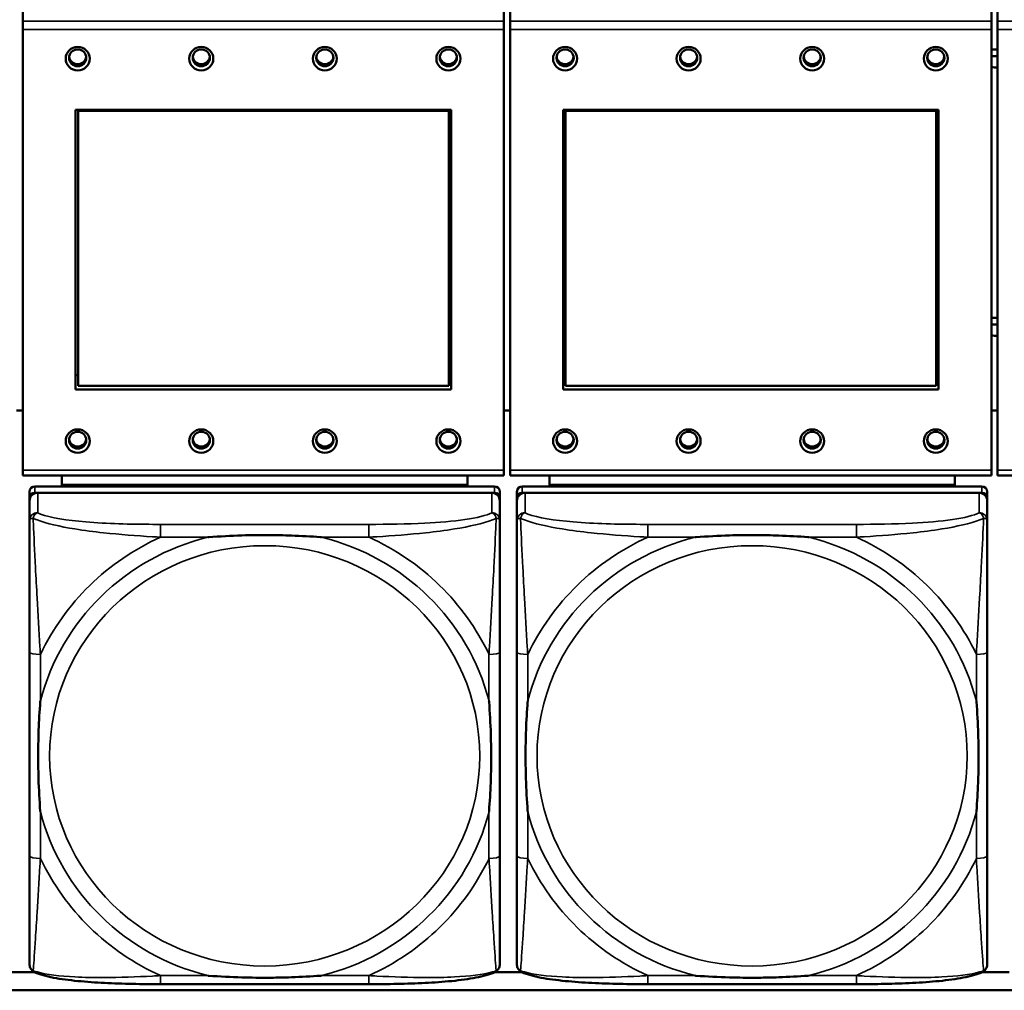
# Model space of a CAD drawing. Header units: inches. Extents: x 3.3 to 58.3, y 0.8 to 38.3.
# Tile 73 of 162: x 23.5 to 25, y 16.5 to 17.9. Entities that reach past the tile are written whole.
import ezdxf

# ---------------------------------------------------------------- set-up
doc = ezdxf.new("R2010")
doc.units = ezdxf.units.IN
doc.header["$MEASUREMENT"] = 0
doc.layers.add('Visible (ANSI)', color=7, linetype='Continuous', lineweight=50)
doc.layers.add('Visible Narrow (ANSI)', color=7, linetype='Continuous', lineweight=35)

msp = doc.modelspace()

# ---------------------------------------------------------------- linework, layer by layer
at = {"layer": 'Visible (ANSI)'}
for p, q in [((23.5385, 17.9145), (23.5385, 17.9845)), ((24.2395, 17.9145), (24.2395, 17.9845)), ((24.2485, 17.9145), (24.2485, 17.9845)), ((24.9495, 17.9145), (24.9495, 17.9845)), ((24.9585, 17.9145), (24.9585, 17.9845)), ((23.5385, 17.9026), (23.5385, 17.9145)), ((23.5385, 17.9026), (23.5385, 17.2607)), ((24.2395, 17.9145), (24.2395, 17.9026)), ((24.2395, 17.2607), (24.2395, 17.9026)), ((24.2485, 17.9026), (24.2485, 17.9145)), ((24.2485, 17.9026), (24.2485, 17.2607)), ((24.9495, 17.9145), (24.9495, 17.9026)), ((24.9495, 17.2607), (24.9495, 17.9026)), ((24.9585, 17.9026), (24.9585, 17.9145)), ((24.9585, 17.9026), (24.9585, 17.2607)), ((23.6155, 17.3779), (23.6155, 17.7854)), ((23.6155, 17.7854), (24.1625, 17.7854)), ((23.6191, 17.784), (23.6191, 17.7854)), ((23.6191, 17.784), (24.1589, 17.784)), ((23.6191, 17.3836), (23.6191, 17.784)), ((24.1589, 17.784), (24.1589, 17.7854)), ((24.1589, 17.784), (24.1589, 17.3836)), ((24.1625, 17.7854), (24.1625, 17.3779)), ((24.3255, 17.3779), (24.3255, 17.7854)), ((24.3255, 17.7854), (24.8725, 17.7854)), ((24.3291, 17.784), (24.3291, 17.7854)), ((24.3291, 17.784), (24.8689, 17.784)), ((24.3291, 17.3836), (24.3291, 17.784)), ((24.8689, 17.784), (24.8689, 17.7854)), ((24.8689, 17.784), (24.8689, 17.3836)), ((24.8725, 17.7854), (24.8725, 17.3779)), ((23.6155, 17.3992), (23.6191, 17.3992)), ((24.1589, 17.3992), (24.1625, 17.3992)), ((24.3255, 17.3992), (24.3291, 17.3992)), ((24.8689, 17.3992), (24.8725, 17.3992)), ((24.1625, 17.3779), (23.6155, 17.3779)), ((24.1589, 17.3836), (23.6191, 17.3836)), ((24.8725, 17.3779), (24.3255, 17.3779)), ((24.8689, 17.3836), (24.3291, 17.3836)), ((23.5295, 17.3474), (23.5385, 17.3474)), ((24.2395, 17.3474), (24.2485, 17.3474)), ((24.9495, 17.3474), (24.9585, 17.3474)), ((23.5385, 17.2528), (23.5385, 17.2607)), ((24.2395, 17.2607), (24.2395, 17.2528)), ((24.2485, 17.2528), (24.2485, 17.2607)), ((24.9495, 17.2607), (24.9495, 17.2528)), ((24.9585, 17.2528), (24.9585, 17.2607)), ((23.5385, 17.2528), (24.2395, 17.2528)), ((23.5956, 17.2392), (23.5956, 17.2528)), ((24.1861, 17.2528), (24.1861, 17.2392)), ((24.2485, 17.2528), (24.9495, 17.2528)), ((24.3056, 17.2392), (24.3056, 17.2528)), ((24.8961, 17.2528), (24.8961, 17.2392)), ((24.9585, 17.2528), (25.6595, 17.2528)), ((23.5483, 17.2293), (23.5483, 17.2201)), ((24.2255, 17.237), (23.5562, 17.237)), ((23.5562, 17.2278), (24.2255, 17.2278)), ((24.2216, 17.2278), (23.5602, 17.2278)), ((23.5956, 17.2392), (24.1861, 17.2392)), ((23.5956, 17.2391), (23.5956, 17.2392)), ((23.5956, 17.2391), (23.822, 17.2391)), ((23.5956, 17.2391), (23.5956, 17.237)), ((23.822, 17.237), (23.822, 17.2391)), ((23.9598, 17.2391), (24.1861, 17.2391)), ((23.9598, 17.2391), (23.9598, 17.237)), ((24.1861, 17.2392), (24.1861, 17.2391)), ((24.1861, 17.2391), (24.1861, 17.237)), ((24.2334, 17.2201), (24.2334, 17.2293)), ((24.2583, 17.2293), (24.2583, 17.2201)), ((24.9355, 17.237), (24.2662, 17.237)), ((24.2662, 17.2278), (24.9355, 17.2278)), ((24.9316, 17.2278), (24.2702, 17.2278)), ((24.3056, 17.2392), (24.8961, 17.2392)), ((24.3056, 17.2391), (24.3056, 17.2392)), ((24.3056, 17.2391), (24.532, 17.2391)), ((24.3056, 17.2391), (24.3056, 17.237)), ((24.532, 17.237), (24.532, 17.2391)), ((24.6698, 17.2391), (24.8961, 17.2391)), ((24.6698, 17.2391), (24.6698, 17.237)), ((24.8961, 17.2392), (24.8961, 17.2391)), ((24.8961, 17.2391), (24.8961, 17.237)), ((24.9434, 17.2201), (24.9434, 17.2293)), ((23.5483, 16.5661), (23.5483, 17.2201)), ((23.5483, 17.2162), (23.5483, 17.1872)), ((24.2334, 17.2201), (24.2334, 17.2162)), ((24.2334, 17.1872), (24.2334, 17.2162)), ((24.2583, 16.5661), (24.2583, 17.2201)), ((24.2583, 17.2162), (24.2583, 17.1872)), ((24.9434, 17.2201), (24.9434, 17.2162)), ((24.9434, 17.1872), (24.9434, 17.2162)), ((23.5483, 16.9955), (23.5483, 16.6985)), ((24.2334, 16.6985), (24.2334, 16.9955)), ((24.2583, 16.9955), (24.2583, 16.6985)), ((24.9434, 16.6985), (24.9434, 16.9955)), ((23.5165, 16.5296), (23.5552, 16.5296)), ((24.2265, 16.5296), (24.2652, 16.5296)), ((24.9365, 16.5296), (24.9752, 16.5296)), ((24.0428, 16.512), (23.7389, 16.512)), ((24.7528, 16.512), (24.4489, 16.512)), ((33.5021, 16.503), (22.0871, 16.503))]:
    msp.add_line(p, q, dxfattribs=at)
for centre, major_axis in [((23.6185, 17.86), (-0.0175, 0)), ((23.6185, 17.8612), (0.0125, 0)), ((23.7985, 17.86), (-0.0175, 0)), ((23.7985, 17.8612), (0.0125, 0)), ((23.9785, 17.86), (-0.0175, 0)), ((23.9785, 17.8612), (0.0125, 0)), ((24.1585, 17.86), (-0.0175, 0)), ((24.1585, 17.8612), (0.0125, 0)), ((24.3285, 17.86), (-0.0175, 0)), ((24.3285, 17.8612), (0.0125, 0)), ((24.5085, 17.86), (-0.0175, 0)), ((24.5085, 17.8612), (0.0125, 0)), ((24.6885, 17.86), (-0.0175, 0)), ((24.6885, 17.8612), (0.0125, 0)), ((24.8685, 17.86), (-0.0175, 0)), ((24.8685, 17.8612), (0.0125, 0)), ((23.6185, 17.303), (-0.0175, 0)), ((23.6185, 17.3043), (0.0125, 0)), ((23.7985, 17.303), (-0.0175, 0)), ((23.7985, 17.3043), (0.0125, 0)), ((23.9785, 17.303), (-0.0175, 0)), ((23.9785, 17.3043), (0.0125, 0)), ((24.1585, 17.303), (-0.0175, 0)), ((24.1585, 17.3043), (0.0125, 0)), ((24.3285, 17.303), (-0.0175, 0)), ((24.3285, 17.3043), (0.0125, 0)), ((24.5085, 17.303), (-0.0175, 0)), ((24.5085, 17.3043), (0.0125, 0)), ((24.6885, 17.303), (-0.0175, 0)), ((24.6885, 17.3043), (0.0125, 0)), ((24.8685, 17.303), (-0.0175, 0)), ((24.8685, 17.3043), (0.0125, 0))]:
    msp.add_ellipse(centre, major_axis=major_axis, ratio=0.977083, dxfattribs=at)
for centre, major_axis, start_param, end_param in [((24.9546, 17.8604), (0.0135, 0), 1.277292, 1.957738), ((23.6185, 17.8642), (-0.0125, 0), 0.124481, 3.017112), ((23.7985, 17.8642), (-0.0125, 0), 0.124481, 3.017112), ((23.9785, 17.8642), (-0.0125, 0), 0.124481, 3.017112), ((24.1585, 17.8642), (-0.0125, 0), 0.124481, 3.017112), ((24.3285, 17.8642), (-0.0125, 0), 0.124481, 3.017112), ((24.5085, 17.8642), (-0.0125, 0), 0.124481, 3.017112), ((24.6885, 17.8642), (-0.0125, 0), 0.124481, 3.017112), ((24.8685, 17.8642), (-0.0125, 0), 0.124481, 3.017112), ((24.9544, 17.8767), (-0.0135, 0), 1.195818, 1.875923), ((24.9546, 17.8604), (-0.0135, 0), 1.183855, 1.864301), ((24.9546, 17.4695), (0.0135, 0), 1.277292, 1.957738), ((24.9544, 17.4858), (-0.0135, 0), 1.195818, 1.875923), ((24.9546, 17.4695), (-0.0135, 0), 1.183855, 1.864301), ((23.6185, 17.3073), (-0.0125, 0), 0.124481, 3.017112), ((23.7985, 17.3073), (-0.0125, 0), 0.124481, 3.017112), ((23.9785, 17.3073), (-0.0125, 0), 0.124481, 3.017112), ((24.1585, 17.3073), (-0.0125, 0), 0.124481, 3.017112), ((24.3285, 17.3073), (-0.0125, 0), 0.124481, 3.017112), ((24.5085, 17.3073), (-0.0125, 0), 0.124481, 3.017112), ((24.6885, 17.3073), (-0.0125, 0), 0.124481, 3.017112), ((24.8685, 17.3073), (-0.0125, 0), 0.124481, 3.017112), ((23.5562, 17.2293), (-0.00787, 0), 4.712389, 6.283185), ((23.5562, 17.2201), (-0.00787, 0), 4.712389, 6.283185), ((23.5602, 17.2162), (-0.0118, 0), 4.712389, 6.283185), ((24.2216, 17.2162), (0.0118, 0), 0, 1.570796), ((24.2255, 17.2293), (0.00787, 0), 0, 1.570796), ((24.2255, 17.2201), (0.00787, 0), 0, 1.570796), ((24.2662, 17.2293), (-0.00787, 0), 4.712389, 6.283185), ((24.2662, 17.2201), (-0.00787, 0), 4.712389, 6.283185), ((24.2702, 17.2162), (-0.0118, 0), 4.712389, 6.283185), ((24.9316, 17.2162), (0.0118, 0), 0, 1.570796), ((24.9355, 17.2293), (0.00787, 0), 0, 1.570796), ((24.9355, 17.2201), (0.00787, 0), 0, 1.570796), ((23.5562, 16.5661), (-0.00787, 0), 0, 0.047273), ((24.2662, 16.5661), (-0.00787, 0), 0, 0.047273)]:
    msp.add_ellipse(centre, major_axis=major_axis, ratio=0.977083, start_param=start_param, end_param=end_param, dxfattribs=at)
for points, knots in [([(23.5483, 17.1872), (23.5483, 17.1643), (23.5483, 17.1188), (23.5483, 17.077), (23.5483, 17.0497), (23.5483, 17.0221), (23.5483, 16.9955)], [-0.5252205, -0.5252205, -0.5252205, -0.5252205, -0.20743, -0.20743, -0.20743, 0, 0, 0, 0]), ([(24.2334, 16.9955), (24.2334, 16.999), (24.2334, 17.0025), (24.2334, 17.006), (24.2334, 17.0386), (24.2334, 17.0724), (24.2334, 17.1051), (24.2334, 17.1336), (24.2334, 17.1624), (24.2334, 17.181), (24.2334, 17.1832), (24.2334, 17.1853), (24.2334, 17.1872)], [0, 0, 0, 0, 0.0272471, 0.0272471, 0.0272471, 0.2790553, 0.2790553, 0.2790553, 0.4988354, 0.4988354, 0.4988354, 0.5252205, 0.5252205, 0.5252205, 0.5252205]), ([(24.2583, 17.1872), (24.2583, 17.1643), (24.2583, 17.1188), (24.2583, 17.077), (24.2583, 17.0497), (24.2583, 17.0221), (24.2583, 16.9955)], [-0.5252205, -0.5252205, -0.5252205, -0.5252205, -0.20743, -0.20743, -0.20743, 0, 0, 0, 0]), ([(24.9434, 16.9955), (24.9434, 16.999), (24.9434, 17.0025), (24.9434, 17.006), (24.9434, 17.0386), (24.9434, 17.0724), (24.9434, 17.1051), (24.9434, 17.1336), (24.9434, 17.1624), (24.9434, 17.181), (24.9434, 17.1832), (24.9434, 17.1853), (24.9434, 17.1872)], [0, 0, 0, 0, 0.0272471, 0.0272471, 0.0272471, 0.2790553, 0.2790553, 0.2790553, 0.4988354, 0.4988354, 0.4988354, 0.5252205, 0.5252205, 0.5252205, 0.5252205]), ([(23.8081, 17.163), (23.8085, 17.163), (23.809, 17.163), (23.8255, 17.1642), (23.8416, 17.1651), (23.8645, 17.1658), (23.8712, 17.166), (23.8804, 17.1661), (23.8829, 17.1661), (23.8869, 17.1661), (23.8885, 17.1661), (23.8917, 17.1661), (23.8932, 17.1661), (23.8968, 17.1661), (23.8988, 17.1661), (23.905, 17.166), (23.9091, 17.166), (23.9188, 17.1658), (23.9244, 17.1656), (23.9442, 17.1649), (23.9583, 17.1641), (23.9727, 17.163), (23.9732, 17.163), (23.9736, 17.163)], [-0.416114, -0.416114, -0.416114, -0.416114, -0.4127691, -0.4127691, -0.2896446, -0.2896446, -0.2388934, -0.2388934, -0.2201881, -0.2201881, -0.2080204, -0.2080204, -0.196499, -0.196499, -0.1809939, -0.1809939, -0.149741, -0.149741, -0.1073162, -0.1073162, 0, 0, 0.0033356, 0.0033356, 0.0033356, 0.0033356]), ([(24.5181, 17.163), (24.5185, 17.163), (24.519, 17.163), (24.5355, 17.1642), (24.5516, 17.1651), (24.5745, 17.1658), (24.5812, 17.166), (24.5904, 17.1661), (24.5929, 17.1661), (24.5969, 17.1661), (24.5985, 17.1661), (24.6017, 17.1661), (24.6032, 17.1661), (24.6068, 17.1661), (24.6088, 17.1661), (24.615, 17.166), (24.6191, 17.166), (24.6288, 17.1658), (24.6344, 17.1656), (24.6542, 17.1649), (24.6683, 17.1641), (24.6827, 17.163), (24.6832, 17.163), (24.6836, 17.163)], [-0.416114, -0.416114, -0.416114, -0.416114, -0.4127691, -0.4127691, -0.2896446, -0.2896446, -0.2388934, -0.2388934, -0.2201881, -0.2201881, -0.2080204, -0.2080204, -0.196499, -0.196499, -0.1809939, -0.1809939, -0.149741, -0.149741, -0.1073162, -0.1073162, 0, 0, 0.0033356, 0.0033356, 0.0033356, 0.0033356]), ([(23.5641, 16.7628), (23.5641, 16.7633), (23.564, 16.7637), (23.5628, 16.7798), (23.5619, 16.7955), (23.5612, 16.818), (23.5611, 16.8245), (23.561, 16.8335), (23.5609, 16.8359), (23.5609, 16.8399), (23.5609, 16.8415), (23.5609, 16.8445), (23.5609, 16.846), (23.5609, 16.8495), (23.5609, 16.8515), (23.561, 16.8575), (23.5611, 16.8616), (23.5613, 16.8711), (23.5614, 16.8765), (23.5621, 16.8958), (23.5629, 16.9095), (23.564, 16.9237), (23.5641, 16.9241), (23.5641, 16.9245)], [-0.416114, -0.416114, -0.416114, -0.416114, -0.4127691, -0.4127691, -0.2896446, -0.2896446, -0.2388934, -0.2388934, -0.2201881, -0.2201881, -0.2080204, -0.2080204, -0.196499, -0.196499, -0.1809939, -0.1809939, -0.149741, -0.149741, -0.1073162, -0.1073162, 0, 0, 0.0033356, 0.0033356, 0.0033356, 0.0033356]), ([(24.2176, 16.9245), (24.2177, 16.9241), (24.2177, 16.9237), (24.2189, 16.9076), (24.2198, 16.8919), (24.2205, 16.8695), (24.2206, 16.8629), (24.2208, 16.854), (24.2208, 16.8516), (24.2208, 16.8476), (24.2208, 16.846), (24.2208, 16.843), (24.2208, 16.8415), (24.2208, 16.838), (24.2208, 16.836), (24.2207, 16.8299), (24.2207, 16.8259), (24.2205, 16.8164), (24.2203, 16.8109), (24.2196, 16.7916), (24.2188, 16.7778), (24.2177, 16.7637), (24.2177, 16.7633), (24.2176, 16.7628)], [-0.416114, -0.416114, -0.416114, -0.416114, -0.4127691, -0.4127691, -0.2896446, -0.2896446, -0.2388934, -0.2388934, -0.2201881, -0.2201881, -0.2080204, -0.2080204, -0.196499, -0.196499, -0.1809939, -0.1809939, -0.149741, -0.149741, -0.1073162, -0.1073162, 0, 0, 0.0033356, 0.0033356, 0.0033356, 0.0033356]), ([(24.2741, 16.7628), (24.2741, 16.7633), (24.274, 16.7637), (24.2728, 16.7798), (24.2719, 16.7955), (24.2712, 16.818), (24.2711, 16.8245), (24.271, 16.8335), (24.2709, 16.8359), (24.2709, 16.8399), (24.2709, 16.8415), (24.2709, 16.8445), (24.2709, 16.846), (24.2709, 16.8495), (24.2709, 16.8515), (24.271, 16.8575), (24.2711, 16.8616), (24.2713, 16.8711), (24.2714, 16.8765), (24.2721, 16.8958), (24.2729, 16.9095), (24.274, 16.9237), (24.2741, 16.9241), (24.2741, 16.9245)], [-0.416114, -0.416114, -0.416114, -0.416114, -0.4127691, -0.4127691, -0.2896446, -0.2896446, -0.2388934, -0.2388934, -0.2201881, -0.2201881, -0.2080204, -0.2080204, -0.196499, -0.196499, -0.1809939, -0.1809939, -0.149741, -0.149741, -0.1073162, -0.1073162, 0, 0, 0.0033356, 0.0033356, 0.0033356, 0.0033356]), ([(24.9276, 16.9245), (24.9277, 16.9241), (24.9277, 16.9237), (24.9289, 16.9076), (24.9298, 16.8919), (24.9305, 16.8695), (24.9306, 16.8629), (24.9308, 16.854), (24.9308, 16.8516), (24.9308, 16.8476), (24.9308, 16.846), (24.9308, 16.843), (24.9308, 16.8415), (24.9308, 16.838), (24.9308, 16.836), (24.9307, 16.8299), (24.9307, 16.8259), (24.9305, 16.8164), (24.9303, 16.8109), (24.9296, 16.7916), (24.9288, 16.7778), (24.9277, 16.7637), (24.9277, 16.7633), (24.9276, 16.7628)], [-0.416114, -0.416114, -0.416114, -0.416114, -0.4127691, -0.4127691, -0.2896446, -0.2896446, -0.2388934, -0.2388934, -0.2201881, -0.2201881, -0.2080204, -0.2080204, -0.196499, -0.196499, -0.1809939, -0.1809939, -0.149741, -0.149741, -0.1073162, -0.1073162, 0, 0, 0.0033356, 0.0033356, 0.0033356, 0.0033356]), ([(23.5483, 16.6985), (23.5483, 16.672), (23.5483, 16.6451), (23.5483, 16.6206), (23.5483, 16.5829), (23.5483, 16.5471), (23.5483, 16.541)], [3.9382945, 3.9382945, 3.9382945, 3.9382945, 4.1457245, 4.1457245, 4.1457245, 4.463515, 4.463515, 4.463515, 4.463515]), ([(24.2334, 16.541), (24.2334, 16.5471), (24.2334, 16.5829), (24.2334, 16.6206), (24.2334, 16.6451), (24.2334, 16.672), (24.2334, 16.6985)], [-0.5252205, -0.5252205, -0.5252205, -0.5252205, -0.20743, -0.20743, -0.20743, 0, 0, 0, 0]), ([(24.2583, 16.6985), (24.2583, 16.672), (24.2583, 16.6451), (24.2583, 16.6206), (24.2583, 16.5829), (24.2583, 16.5471), (24.2583, 16.541)], [3.9382945, 3.9382945, 3.9382945, 3.9382945, 4.1457245, 4.1457245, 4.1457245, 4.463515, 4.463515, 4.463515, 4.463515]), ([(24.9434, 16.541), (24.9434, 16.5471), (24.9434, 16.5829), (24.9434, 16.6206), (24.9434, 16.6451), (24.9434, 16.672), (24.9434, 16.6985)], [-0.5252205, -0.5252205, -0.5252205, -0.5252205, -0.20743, -0.20743, -0.20743, 0, 0, 0, 0]), ([(23.5556, 16.5294), (23.5548, 16.5298), (23.5539, 16.5303), (23.5523, 16.5316), (23.5516, 16.5323), (23.5503, 16.534), (23.5498, 16.5349), (23.549, 16.5367), (23.5487, 16.5376), (23.5484, 16.5393), (23.5483, 16.5402), (23.5483, 16.541)], [0.0113303, 0.0113303, 0.0113303, 0.0113303, 0.0143189, 0.0143189, 0.01730751, 0.01730751, 0.02029611, 0.02029611, 0.02328471, 0.02328471, 0.02627331, 0.02627331, 0.02627331, 0.02627331]), ([(24.2261, 16.5294), (24.2269, 16.5298), (24.2278, 16.5303), (24.2294, 16.5316), (24.2301, 16.5323), (24.2314, 16.534), (24.2319, 16.5349), (24.2327, 16.5367), (24.233, 16.5376), (24.2333, 16.5393), (24.2334, 16.5402), (24.2334, 16.541)], [0.0113303, 0.0113303, 0.0113303, 0.0113303, 0.0143189, 0.0143189, 0.01730751, 0.01730751, 0.02029611, 0.02029611, 0.02328471, 0.02328471, 0.02627331, 0.02627331, 0.02627331, 0.02627331]), ([(24.2656, 16.5294), (24.2648, 16.5298), (24.2639, 16.5303), (24.2623, 16.5316), (24.2616, 16.5323), (24.2603, 16.534), (24.2598, 16.5349), (24.259, 16.5367), (24.2587, 16.5376), (24.2584, 16.5393), (24.2583, 16.5402), (24.2583, 16.541)], [0.0113303, 0.0113303, 0.0113303, 0.0113303, 0.0143189, 0.0143189, 0.01730751, 0.01730751, 0.02029611, 0.02029611, 0.02328471, 0.02328471, 0.02627331, 0.02627331, 0.02627331, 0.02627331]), ([(24.9361, 16.5294), (24.9369, 16.5298), (24.9378, 16.5303), (24.9394, 16.5316), (24.9401, 16.5323), (24.9414, 16.534), (24.9419, 16.5349), (24.9427, 16.5367), (24.943, 16.5376), (24.9433, 16.5393), (24.9434, 16.5402), (24.9434, 16.541)], [0.0113303, 0.0113303, 0.0113303, 0.0113303, 0.0143189, 0.0143189, 0.01730751, 0.01730751, 0.02029611, 0.02029611, 0.02328471, 0.02328471, 0.02627331, 0.02627331, 0.02627331, 0.02627331]), ([(23.7389, 16.512), (23.7254, 16.512), (23.7117, 16.5121), (23.6845, 16.5126), (23.6709, 16.513), (23.6443, 16.5144), (23.6313, 16.5153), (23.6061, 16.5178), (23.5941, 16.5194), (23.5781, 16.5224), (23.5731, 16.5236), (23.5637, 16.5262), (23.5595, 16.5276), (23.5556, 16.5294)], [0, 0, 0, 0, 0.1022588, 0.1022588, 0.2045176, 0.2045176, 0.3067764, 0.3067764, 0.4090352, 0.4090352, 0.4601646, 0.4601646, 0.5112941, 0.5112941, 0.5112941, 0.5112941]), ([(23.9736, 16.5244), (23.9732, 16.5244), (23.9727, 16.5243), (23.9583, 16.5233), (23.9442, 16.5225), (23.9244, 16.5218), (23.9188, 16.5217), (23.9091, 16.5215), (23.905, 16.5214), (23.8988, 16.5214), (23.8968, 16.5214), (23.8932, 16.5214), (23.8917, 16.5214), (23.8885, 16.5214), (23.8869, 16.5214), (23.8829, 16.5214), (23.8804, 16.5214), (23.8712, 16.5215), (23.8645, 16.5216), (23.8416, 16.5223), (23.8255, 16.5231), (23.809, 16.5243), (23.8085, 16.5244), (23.8081, 16.5244)], [-0.4149464, -0.4149464, -0.4149464, -0.4149464, -0.41162, -0.41162, -0.3046026, -0.3046026, -0.2622958, -0.2622958, -0.23113, -0.23113, -0.215668, -0.215668, -0.2041787, -0.2041787, -0.1920448, -0.1920448, -0.1733916, -0.1733916, -0.1227817, -0.1227817, 0, 0, 0.0033356, 0.0033356, 0.0033356, 0.0033356]), ([(24.2261, 16.5294), (24.2222, 16.5276), (24.218, 16.5262), (24.2088, 16.5236), (24.2038, 16.5225), (24.188, 16.5194), (24.176, 16.5178), (24.1509, 16.5153), (24.1378, 16.5144), (24.1113, 16.5131), (24.0977, 16.5126), (24.0705, 16.5121), (24.0568, 16.512), (24.0431, 16.512), (24.043, 16.512), (24.0428, 16.512)], [-4.4495886, -4.4495886, -4.4495886, -4.4495886, -4.3984592, -4.3984592, -4.3485034, -4.3485034, -4.2462446, -4.2462446, -4.1439858, -4.1439858, -4.041727, -4.041727, -3.9394682, -3.9394682, -3.9382945, -3.9382945, -3.9382945, -3.9382945]), ([(24.4489, 16.512), (24.4354, 16.512), (24.4217, 16.5121), (24.3945, 16.5126), (24.3809, 16.513), (24.3543, 16.5144), (24.3413, 16.5153), (24.3161, 16.5178), (24.3041, 16.5194), (24.2881, 16.5224), (24.2831, 16.5236), (24.2737, 16.5262), (24.2695, 16.5276), (24.2656, 16.5294)], [0, 0, 0, 0, 0.1022588, 0.1022588, 0.2045176, 0.2045176, 0.3067764, 0.3067764, 0.4090352, 0.4090352, 0.4601646, 0.4601646, 0.5112941, 0.5112941, 0.5112941, 0.5112941]), ([(24.6836, 16.5244), (24.6832, 16.5244), (24.6827, 16.5243), (24.6683, 16.5233), (24.6542, 16.5225), (24.6344, 16.5218), (24.6288, 16.5217), (24.6191, 16.5215), (24.615, 16.5214), (24.6088, 16.5214), (24.6068, 16.5214), (24.6032, 16.5214), (24.6017, 16.5214), (24.5985, 16.5214), (24.5969, 16.5214), (24.5929, 16.5214), (24.5904, 16.5214), (24.5812, 16.5215), (24.5745, 16.5216), (24.5516, 16.5223), (24.5355, 16.5231), (24.519, 16.5243), (24.5185, 16.5244), (24.5181, 16.5244)], [-0.4149464, -0.4149464, -0.4149464, -0.4149464, -0.41162, -0.41162, -0.3046026, -0.3046026, -0.2622958, -0.2622958, -0.23113, -0.23113, -0.215668, -0.215668, -0.2041787, -0.2041787, -0.1920448, -0.1920448, -0.1733916, -0.1733916, -0.1227817, -0.1227817, 0, 0, 0.0033356, 0.0033356, 0.0033356, 0.0033356]), ([(24.9361, 16.5294), (24.9322, 16.5276), (24.928, 16.5262), (24.9188, 16.5236), (24.9138, 16.5225), (24.898, 16.5194), (24.886, 16.5178), (24.8609, 16.5153), (24.8478, 16.5144), (24.8213, 16.5131), (24.8077, 16.5126), (24.7805, 16.5121), (24.7668, 16.512), (24.7531, 16.512), (24.753, 16.512), (24.7528, 16.512)], [-4.4495886, -4.4495886, -4.4495886, -4.4495886, -4.3984592, -4.3984592, -4.3485034, -4.3485034, -4.2462446, -4.2462446, -4.1439858, -4.1439858, -4.041727, -4.041727, -3.9394682, -3.9394682, -3.9382945, -3.9382945, -3.9382945, -3.9382945])]:
    msp.add_open_spline(points, degree=3, knots=knots, dxfattribs=at)
at = {"layer": 'Visible Narrow (ANSI)'}
for p, q in [((24.2395, 17.9145), (23.5385, 17.9145)), ((23.5385, 17.9026), (24.2395, 17.9026)), ((24.9495, 17.9145), (24.2485, 17.9145)), ((24.2485, 17.9026), (24.9495, 17.9026)), ((25.6595, 17.9145), (24.9585, 17.9145)), ((24.9585, 17.9026), (25.6595, 17.9026)), ((24.2395, 17.2607), (23.5385, 17.2607)), ((24.9495, 17.2607), (24.2485, 17.2607)), ((25.6595, 17.2607), (24.9585, 17.2607)), ((23.5562, 17.2278), (23.5562, 17.237)), ((23.5602, 17.1987), (23.5602, 17.2278)), ((24.2216, 17.2278), (24.2216, 17.1987)), ((24.2255, 17.237), (24.2255, 17.2278)), ((24.2662, 17.2278), (24.2662, 17.237)), ((24.2702, 17.1987), (24.2702, 17.2278)), ((24.9316, 17.2278), (24.9316, 17.1987)), ((24.9355, 17.237), (24.9355, 17.2278)), ((23.7389, 17.1817), (23.7389, 17.163)), ((24.0428, 17.1817), (23.7389, 17.1817)), ((24.0428, 17.1817), (24.0428, 17.163)), ((24.4489, 17.1817), (24.4489, 17.163)), ((24.7528, 17.1817), (24.4489, 17.1817)), ((24.7528, 17.1817), (24.7528, 17.163)), ((23.7389, 17.163), (23.8081, 17.163)), ((23.9736, 17.163), (24.0428, 17.163)), ((24.4489, 17.163), (24.5181, 17.163)), ((24.6836, 17.163), (24.7528, 17.163)), ((23.5641, 16.9245), (23.5641, 16.9922)), ((24.2176, 16.9922), (24.2176, 16.9245)), ((24.2741, 16.9245), (24.2741, 16.9922)), ((24.9276, 16.9922), (24.9276, 16.9245)), ((23.5641, 16.6952), (23.5641, 16.7628)), ((24.2176, 16.7628), (24.2176, 16.6952)), ((24.2741, 16.6952), (24.2741, 16.7628)), ((24.9276, 16.7628), (24.9276, 16.6952)), ((23.7389, 16.5244), (23.7389, 16.512)), ((23.8081, 16.5244), (23.7389, 16.5244)), ((24.0428, 16.5244), (23.9736, 16.5244)), ((24.0428, 16.5244), (24.0428, 16.512)), ((24.4489, 16.5244), (24.4489, 16.512)), ((24.5181, 16.5244), (24.4489, 16.5244)), ((24.7528, 16.5244), (24.6836, 16.5244)), ((24.7528, 16.5244), (24.7528, 16.512))]:
    msp.add_line(p, q, dxfattribs=at)
for centre, major_axis, ratio, start_param, end_param in [((23.5602, 17.1872), (-0.0118, 0), 0.977083, 4.712389, 6.283185), ((24.2216, 17.1872), (0.0118, 0), 0.977083, 0, 1.570796), ((24.2702, 17.1872), (-0.0118, 0), 0.977083, 4.712389, 6.283185), ((24.9316, 17.1872), (0.0118, 0), 0.977083, 0, 1.570796), ((23.8909, 16.8437), (-0.3371, 0), 0.977083, 4.960405, 6.035169), ((23.8909, 16.8437), (-0.3604, 0), 0.977083, 5.147686, 5.847888), ((23.8909, 16.8437), (0.3371, 0), 0.977083, 0.248016, 1.32278), ((23.8909, 16.8437), (-0.3604, 0), 0.977083, 3.57689, 4.277092), ((24.6009, 16.8437), (-0.3371, 0), 0.977083, 4.960405, 6.035169), ((24.6009, 16.8437), (-0.3604, 0), 0.977083, 5.147686, 5.847888), ((24.6009, 16.8437), (0.3371, 0), 0.977083, 0.248016, 1.32278), ((24.6009, 16.8437), (-0.3604, 0), 0.977083, 3.57689, 4.277092), ((23.5641, 16.9955), (-0.0157, 0), 0.21286, 0, 1.570796), ((24.2176, 16.9955), (0.0157, 0), 0.21286, 4.712389, 6.283185), ((24.2741, 16.9955), (-0.0157, 0), 0.21286, 0, 1.570796), ((24.9276, 16.9955), (0.0157, 0), 0.21286, 4.712389, 6.283185), ((23.8909, 16.8437), (-0.3371, 0), 0.977083, 0.248016, 1.32278), ((23.8909, 16.8437), (0.3371, 0), 0.977083, 4.960405, 6.035169), ((24.6009, 16.8437), (-0.3371, 0), 0.977083, 0.248016, 1.32278), ((24.6009, 16.8437), (0.3371, 0), 0.977083, 4.960405, 6.035169), ((23.5641, 16.6985), (-0.0157, 0), 0.21286, 0, 1.570796), ((24.2176, 16.6985), (0.0157, 0), 0.21286, 4.712389, 6.283185), ((24.2741, 16.6985), (-0.0157, 0), 0.21286, 0, 1.570796), ((24.9276, 16.6985), (0.0157, 0), 0.21286, 4.712389, 6.283185), ((23.8909, 16.8437), (0.3604, 0), 0.977083, 3.57689, 4.277092), ((23.8909, 16.8437), (0.3604, 0), 0.977083, 5.147686, 5.847888), ((24.6009, 16.8437), (0.3604, 0), 0.977083, 3.57689, 4.277092), ((24.6009, 16.8437), (0.3604, 0), 0.977083, 5.147686, 5.847888)]:
    msp.add_ellipse(centre, major_axis=major_axis, ratio=ratio, start_param=start_param, end_param=end_param, dxfattribs=at)
for centre in [(23.8909, 16.8445), (24.6009, 16.8445)]:
    msp.add_ellipse(centre, major_axis=(-0.3133, 0), ratio=0.977083, dxfattribs=at)
for points, knots in [([(23.5536, 17.1906), (23.5538, 17.1913), (23.554, 17.192), (23.5546, 17.1934), (23.5549, 17.1941), (23.5555, 17.1951), (23.5557, 17.1955), (23.5562, 17.196), (23.5563, 17.1962), (23.5567, 17.1966), (23.5569, 17.1968), (23.5576, 17.1974), (23.558, 17.1977), (23.559, 17.1983), (23.5595, 17.1986), (23.5602, 17.1987)], [-0.00012419, -0.00012419, -0.00012419, -0.00012419, 0.00449537, 0.00449537, 0.00977487, 0.00977487, 0.01307456, 0.01307456, 0.0147244, 0.0147244, 0.01736415, 0.01736415, 0.02158775, 0.02158775, 0.02627331, 0.02627331, 0.02627331, 0.02627331]), ([(23.7389, 17.1817), (23.7353, 17.1817), (23.7317, 17.1817), (23.7281, 17.1817), (23.6949, 17.1819), (23.6612, 17.1826), (23.6304, 17.1852), (23.6034, 17.1875), (23.5779, 17.1913), (23.5644, 17.1967), (23.5628, 17.1974), (23.5614, 17.198), (23.5602, 17.1987)], [0, 0, 0, 0, 0.0272471, 0.0272471, 0.0272471, 0.2790553, 0.2790553, 0.2790553, 0.4988354, 0.4988354, 0.4988354, 0.5252205, 0.5252205, 0.5252205, 0.5252205]), ([(24.2216, 17.1987), (24.2067, 17.1904), (24.1651, 17.1855), (24.1244, 17.1834), (24.0979, 17.1821), (24.07, 17.1817), (24.0428, 17.1817)], [-0.5252205, -0.5252205, -0.5252205, -0.5252205, -0.20743, -0.20743, -0.20743, 0, 0, 0, 0]), ([(24.2216, 17.1987), (24.2222, 17.1986), (24.2227, 17.1983), (24.2237, 17.1977), (24.2242, 17.1974), (24.2248, 17.1968), (24.2251, 17.1966), (24.2254, 17.1962), (24.2256, 17.196), (24.226, 17.1955), (24.2262, 17.1951), (24.2268, 17.1941), (24.2272, 17.1934), (24.2277, 17.192), (24.2279, 17.1913), (24.2281, 17.1906)], [-0.02627331, -0.02627331, -0.02627331, -0.02627331, -0.02158775, -0.02158775, -0.01736415, -0.01736415, -0.0147244, -0.0147244, -0.01307456, -0.01307456, -0.00977487, -0.00977487, -0.00449537, -0.00449537, 0.00012419, 0.00012419, 0.00012419, 0.00012419]), ([(24.2636, 17.1906), (24.2638, 17.1913), (24.264, 17.192), (24.2646, 17.1934), (24.2649, 17.1941), (24.2655, 17.1951), (24.2657, 17.1955), (24.2662, 17.196), (24.2663, 17.1962), (24.2667, 17.1966), (24.2669, 17.1968), (24.2676, 17.1974), (24.268, 17.1977), (24.269, 17.1983), (24.2695, 17.1986), (24.2702, 17.1987)], [-0.00012419, -0.00012419, -0.00012419, -0.00012419, 0.00449537, 0.00449537, 0.00977487, 0.00977487, 0.01307456, 0.01307456, 0.0147244, 0.0147244, 0.01736415, 0.01736415, 0.02158775, 0.02158775, 0.02627331, 0.02627331, 0.02627331, 0.02627331]), ([(24.4489, 17.1817), (24.4453, 17.1817), (24.4417, 17.1817), (24.4381, 17.1817), (24.4049, 17.1819), (24.3712, 17.1826), (24.3404, 17.1852), (24.3134, 17.1875), (24.2879, 17.1913), (24.2744, 17.1967), (24.2728, 17.1974), (24.2714, 17.198), (24.2702, 17.1987)], [0, 0, 0, 0, 0.0272471, 0.0272471, 0.0272471, 0.2790553, 0.2790553, 0.2790553, 0.4988354, 0.4988354, 0.4988354, 0.5252205, 0.5252205, 0.5252205, 0.5252205]), ([(24.9316, 17.1987), (24.9167, 17.1904), (24.8751, 17.1855), (24.8344, 17.1834), (24.8079, 17.1821), (24.78, 17.1817), (24.7528, 17.1817)], [-0.5252205, -0.5252205, -0.5252205, -0.5252205, -0.20743, -0.20743, -0.20743, 0, 0, 0, 0]), ([(24.9316, 17.1987), (24.9322, 17.1986), (24.9327, 17.1983), (24.9337, 17.1977), (24.9342, 17.1974), (24.9348, 17.1968), (24.9351, 17.1966), (24.9354, 17.1962), (24.9356, 17.196), (24.936, 17.1955), (24.9362, 17.1951), (24.9368, 17.1941), (24.9372, 17.1934), (24.9377, 17.192), (24.9379, 17.1913), (24.9381, 17.1906)], [-0.02627331, -0.02627331, -0.02627331, -0.02627331, -0.02158775, -0.02158775, -0.01736415, -0.01736415, -0.0147244, -0.0147244, -0.01307456, -0.01307456, -0.00977487, -0.00977487, -0.00449537, -0.00449537, 0.00012419, 0.00012419, 0.00012419, 0.00012419]), ([(23.5483, 17.1872), (23.5483, 17.1876), (23.5484, 17.188), (23.5487, 17.1886), (23.5488, 17.1889), (23.5492, 17.1892), (23.5493, 17.1894), (23.5496, 17.1896), (23.5497, 17.1896), (23.55, 17.1899), (23.5502, 17.19), (23.551, 17.1902), (23.5515, 17.1904), (23.5525, 17.1905), (23.553, 17.1906), (23.5536, 17.1906)], [-0.02627331, -0.02627331, -0.02627331, -0.02627331, -0.02158775, -0.02158775, -0.01736415, -0.01736415, -0.0147244, -0.0147244, -0.01307456, -0.01307456, -0.00977487, -0.00977487, -0.00449537, -0.00449537, 0.00012419, 0.00012419, 0.00012419, 0.00012419]), ([(23.5641, 16.9922), (23.5639, 16.9958), (23.5637, 16.9995), (23.5622, 17.0264), (23.5607, 17.0505), (23.5585, 17.0894), (23.5577, 17.1042), (23.5557, 17.1424), (23.5546, 17.1654), (23.5538, 17.1857), (23.5537, 17.1882), (23.5536, 17.1906)], [0, 0, 0, 0, 0.0278591, 0.0278591, 0.201273, 0.201273, 0.3066357, 0.3066357, 0.475216, 0.475216, 0.5007189, 0.5007189, 0.5007189, 0.5007189]), ([(23.5536, 17.1906), (23.5553, 17.1897), (23.5572, 17.1889), (23.5726, 17.1829), (23.5927, 17.1785), (23.6279, 17.1728), (23.642, 17.171), (23.6798, 17.1669), (23.704, 17.165), (23.7314, 17.1634), (23.7351, 17.1632), (23.7389, 17.163)], [-0.5007189, -0.5007189, -0.5007189, -0.5007189, -0.475216, -0.475216, -0.3066357, -0.3066357, -0.201273, -0.201273, -0.0278591, -0.0278591, 0, 0, 0, 0]), ([(24.0428, 17.163), (24.0466, 17.1632), (24.0503, 17.1634), (24.0777, 17.165), (24.1019, 17.1669), (24.1397, 17.171), (24.1538, 17.1728), (24.189, 17.1785), (24.2091, 17.1829), (24.2246, 17.1889), (24.2264, 17.1897), (24.2281, 17.1906)], [0, 0, 0, 0, 0.0278591, 0.0278591, 0.201273, 0.201273, 0.3066357, 0.3066357, 0.475216, 0.475216, 0.5007189, 0.5007189, 0.5007189, 0.5007189]), ([(24.2281, 17.1906), (24.228, 17.1882), (24.2279, 17.1857), (24.2271, 17.1654), (24.226, 17.1424), (24.224, 17.1042), (24.2232, 17.0894), (24.221, 17.0505), (24.2196, 17.0264), (24.218, 16.9995), (24.2178, 16.9958), (24.2176, 16.9922)], [-0.5007189, -0.5007189, -0.5007189, -0.5007189, -0.475216, -0.475216, -0.3066357, -0.3066357, -0.201273, -0.201273, -0.0278591, -0.0278591, 0, 0, 0, 0]), ([(24.2281, 17.1906), (24.2287, 17.1906), (24.2292, 17.1905), (24.2303, 17.1904), (24.2308, 17.1902), (24.2315, 17.19), (24.2317, 17.1899), (24.2321, 17.1896), (24.2322, 17.1896), (24.2324, 17.1894), (24.2326, 17.1892), (24.2329, 17.1889), (24.2331, 17.1886), (24.2333, 17.188), (24.2334, 17.1876), (24.2334, 17.1872)], [-0.00012419, -0.00012419, -0.00012419, -0.00012419, 0.00449537, 0.00449537, 0.00977487, 0.00977487, 0.01307456, 0.01307456, 0.0147244, 0.0147244, 0.01736415, 0.01736415, 0.02158775, 0.02158775, 0.02627331, 0.02627331, 0.02627331, 0.02627331]), ([(24.2583, 17.1872), (24.2583, 17.1876), (24.2584, 17.188), (24.2587, 17.1886), (24.2588, 17.1889), (24.2592, 17.1892), (24.2593, 17.1894), (24.2596, 17.1896), (24.2597, 17.1896), (24.26, 17.1899), (24.2602, 17.19), (24.261, 17.1902), (24.2615, 17.1904), (24.2625, 17.1905), (24.263, 17.1906), (24.2636, 17.1906)], [-0.02627331, -0.02627331, -0.02627331, -0.02627331, -0.02158775, -0.02158775, -0.01736415, -0.01736415, -0.0147244, -0.0147244, -0.01307456, -0.01307456, -0.00977487, -0.00977487, -0.00449537, -0.00449537, 0.00012419, 0.00012419, 0.00012419, 0.00012419]), ([(24.2741, 16.9922), (24.2739, 16.9958), (24.2737, 16.9995), (24.2722, 17.0264), (24.2707, 17.0505), (24.2685, 17.0894), (24.2677, 17.1042), (24.2657, 17.1424), (24.2646, 17.1654), (24.2638, 17.1857), (24.2637, 17.1882), (24.2636, 17.1906)], [0, 0, 0, 0, 0.0278591, 0.0278591, 0.201273, 0.201273, 0.3066357, 0.3066357, 0.475216, 0.475216, 0.5007189, 0.5007189, 0.5007189, 0.5007189]), ([(24.2636, 17.1906), (24.2653, 17.1897), (24.2672, 17.1889), (24.2826, 17.1829), (24.3027, 17.1785), (24.3379, 17.1728), (24.352, 17.171), (24.3898, 17.1669), (24.414, 17.165), (24.4414, 17.1634), (24.4451, 17.1632), (24.4489, 17.163)], [-0.5007189, -0.5007189, -0.5007189, -0.5007189, -0.475216, -0.475216, -0.3066357, -0.3066357, -0.201273, -0.201273, -0.0278591, -0.0278591, 0, 0, 0, 0]), ([(24.7528, 17.163), (24.7566, 17.1632), (24.7603, 17.1634), (24.7877, 17.165), (24.8119, 17.1669), (24.8497, 17.171), (24.8638, 17.1728), (24.899, 17.1785), (24.9191, 17.1829), (24.9346, 17.1889), (24.9364, 17.1897), (24.9381, 17.1906)], [0, 0, 0, 0, 0.0278591, 0.0278591, 0.201273, 0.201273, 0.3066357, 0.3066357, 0.475216, 0.475216, 0.5007189, 0.5007189, 0.5007189, 0.5007189]), ([(24.9381, 17.1906), (24.938, 17.1882), (24.9379, 17.1857), (24.9371, 17.1654), (24.936, 17.1424), (24.934, 17.1042), (24.9332, 17.0894), (24.931, 17.0505), (24.9296, 17.0264), (24.928, 16.9995), (24.9278, 16.9958), (24.9276, 16.9922)], [-0.5007189, -0.5007189, -0.5007189, -0.5007189, -0.475216, -0.475216, -0.3066357, -0.3066357, -0.201273, -0.201273, -0.0278591, -0.0278591, 0, 0, 0, 0]), ([(24.9381, 17.1906), (24.9387, 17.1906), (24.9392, 17.1905), (24.9403, 17.1904), (24.9408, 17.1902), (24.9415, 17.19), (24.9417, 17.1899), (24.9421, 17.1896), (24.9422, 17.1896), (24.9424, 17.1894), (24.9426, 17.1892), (24.9429, 17.1889), (24.9431, 17.1886), (24.9433, 17.188), (24.9434, 17.1876), (24.9434, 17.1872)], [-0.00012419, -0.00012419, -0.00012419, -0.00012419, 0.00449537, 0.00449537, 0.00977487, 0.00977487, 0.01307456, 0.01307456, 0.0147244, 0.0147244, 0.01736415, 0.01736415, 0.02158775, 0.02158775, 0.02627331, 0.02627331, 0.02627331, 0.02627331]), ([(23.5536, 16.5315), (23.5537, 16.5325), (23.5538, 16.5336), (23.5546, 16.5434), (23.5557, 16.5597), (23.5577, 16.5904), (23.5585, 16.6031), (23.5607, 16.6381), (23.5622, 16.6613), (23.5637, 16.6879), (23.5639, 16.6915), (23.5641, 16.6952)], [-4.4390134, -4.4390134, -4.4390134, -4.4390134, -4.4135105, -4.4135105, -4.2449302, -4.2449302, -4.1395675, -4.1395675, -3.9661536, -3.9661536, -3.9382945, -3.9382945, -3.9382945, -3.9382945]), ([(24.2176, 16.6952), (24.2178, 16.6915), (24.218, 16.6879), (24.2196, 16.6613), (24.221, 16.6381), (24.2232, 16.6031), (24.224, 16.5904), (24.226, 16.5597), (24.2271, 16.5434), (24.2279, 16.5336), (24.228, 16.5325), (24.2281, 16.5315)], [0, 0, 0, 0, 0.0278591, 0.0278591, 0.201273, 0.201273, 0.3066357, 0.3066357, 0.475216, 0.475216, 0.5007189, 0.5007189, 0.5007189, 0.5007189]), ([(24.2636, 16.5315), (24.2637, 16.5325), (24.2638, 16.5336), (24.2646, 16.5434), (24.2657, 16.5597), (24.2677, 16.5904), (24.2685, 16.6031), (24.2707, 16.6381), (24.2722, 16.6613), (24.2737, 16.6879), (24.2739, 16.6915), (24.2741, 16.6952)], [-4.4390134, -4.4390134, -4.4390134, -4.4390134, -4.4135105, -4.4135105, -4.2449302, -4.2449302, -4.1395675, -4.1395675, -3.9661536, -3.9661536, -3.9382945, -3.9382945, -3.9382945, -3.9382945]), ([(24.9276, 16.6952), (24.9278, 16.6915), (24.928, 16.6879), (24.9296, 16.6613), (24.931, 16.6381), (24.9332, 16.6031), (24.934, 16.5904), (24.936, 16.5597), (24.9371, 16.5434), (24.9379, 16.5336), (24.938, 16.5325), (24.9381, 16.5315)], [0, 0, 0, 0, 0.0278591, 0.0278591, 0.201273, 0.201273, 0.3066357, 0.3066357, 0.475216, 0.475216, 0.5007189, 0.5007189, 0.5007189, 0.5007189]), ([(23.5536, 16.5315), (23.553, 16.5319), (23.5525, 16.5323), (23.5515, 16.5332), (23.551, 16.5337), (23.5502, 16.5346), (23.55, 16.535), (23.5497, 16.5356), (23.5496, 16.5358), (23.5493, 16.5363), (23.5492, 16.5366), (23.5488, 16.5376), (23.5487, 16.5381), (23.5484, 16.5394), (23.5483, 16.5402), (23.5483, 16.541)], [-0.00012419, -0.00012419, -0.00012419, -0.00012419, 0.00449537, 0.00449537, 0.00977487, 0.00977487, 0.01307456, 0.01307456, 0.0147244, 0.0147244, 0.01736415, 0.01736415, 0.02158775, 0.02158775, 0.02627331, 0.02627331, 0.02627331, 0.02627331]), ([(24.2334, 16.541), (24.2334, 16.5402), (24.2333, 16.5394), (24.2331, 16.5381), (24.2329, 16.5376), (24.2326, 16.5366), (24.2324, 16.5363), (24.2322, 16.5358), (24.2321, 16.5356), (24.2317, 16.535), (24.2315, 16.5346), (24.2308, 16.5337), (24.2303, 16.5332), (24.2292, 16.5323), (24.2287, 16.5319), (24.2281, 16.5315)], [-0.02627331, -0.02627331, -0.02627331, -0.02627331, -0.02158775, -0.02158775, -0.01736415, -0.01736415, -0.0147244, -0.0147244, -0.01307456, -0.01307456, -0.00977487, -0.00977487, -0.00449537, -0.00449537, 0.00012419, 0.00012419, 0.00012419, 0.00012419]), ([(24.2636, 16.5315), (24.263, 16.5319), (24.2625, 16.5323), (24.2615, 16.5332), (24.261, 16.5337), (24.2602, 16.5346), (24.26, 16.535), (24.2597, 16.5356), (24.2596, 16.5358), (24.2593, 16.5363), (24.2592, 16.5366), (24.2588, 16.5376), (24.2587, 16.5381), (24.2584, 16.5394), (24.2583, 16.5402), (24.2583, 16.541)], [-0.00012419, -0.00012419, -0.00012419, -0.00012419, 0.00449537, 0.00449537, 0.00977487, 0.00977487, 0.01307456, 0.01307456, 0.0147244, 0.0147244, 0.01736415, 0.01736415, 0.02158775, 0.02158775, 0.02627331, 0.02627331, 0.02627331, 0.02627331]), ([(24.9434, 16.541), (24.9434, 16.5402), (24.9433, 16.5394), (24.9431, 16.5381), (24.9429, 16.5376), (24.9426, 16.5366), (24.9424, 16.5363), (24.9422, 16.5358), (24.9421, 16.5356), (24.9417, 16.535), (24.9415, 16.5346), (24.9408, 16.5337), (24.9403, 16.5332), (24.9392, 16.5323), (24.9387, 16.5319), (24.9381, 16.5315)], [-0.02627331, -0.02627331, -0.02627331, -0.02627331, -0.02158775, -0.02158775, -0.01736415, -0.01736415, -0.0147244, -0.0147244, -0.01307456, -0.01307456, -0.00977487, -0.00977487, -0.00449537, -0.00449537, 0.00012419, 0.00012419, 0.00012419, 0.00012419]), ([(23.5556, 16.5294), (23.5555, 16.5295), (23.5554, 16.5296), (23.5549, 16.5299), (23.5546, 16.5301), (23.554, 16.5308), (23.5538, 16.5311), (23.5536, 16.5315)], [-0.0113303, -0.0113303, -0.0113303, -0.0113303, -0.00977487, -0.00977487, -0.00449537, -0.00449537, 0.00012419, 0.00012419, 0.00012419, 0.00012419]), ([(23.7389, 16.5244), (23.7351, 16.5242), (23.7314, 16.524), (23.704, 16.5226), (23.6798, 16.5217), (23.642, 16.5216), (23.6279, 16.5218), (23.5927, 16.5236), (23.5726, 16.5259), (23.5572, 16.5303), (23.5553, 16.5309), (23.5536, 16.5315)], [0, 0, 0, 0, 0.0278591, 0.0278591, 0.201273, 0.201273, 0.3066357, 0.3066357, 0.475216, 0.475216, 0.5007189, 0.5007189, 0.5007189, 0.5007189]), ([(24.2281, 16.5315), (24.2264, 16.5309), (24.2246, 16.5303), (24.2091, 16.5259), (24.189, 16.5236), (24.1538, 16.5218), (24.1397, 16.5216), (24.1019, 16.5217), (24.0777, 16.5226), (24.0503, 16.524), (24.0466, 16.5242), (24.0428, 16.5244)], [-4.4390134, -4.4390134, -4.4390134, -4.4390134, -4.4135105, -4.4135105, -4.2449302, -4.2449302, -4.1395675, -4.1395675, -3.9661536, -3.9661536, -3.9382945, -3.9382945, -3.9382945, -3.9382945]), ([(24.2281, 16.5315), (24.2279, 16.5311), (24.2277, 16.5308), (24.2272, 16.5301), (24.2268, 16.5299), (24.2263, 16.5296), (24.2262, 16.5295), (24.2261, 16.5294)], [-0.00012419, -0.00012419, -0.00012419, -0.00012419, 0.00449537, 0.00449537, 0.00977487, 0.00977487, 0.0113303, 0.0113303, 0.0113303, 0.0113303]), ([(24.2656, 16.5294), (24.2655, 16.5295), (24.2654, 16.5296), (24.2649, 16.5299), (24.2646, 16.5301), (24.264, 16.5308), (24.2638, 16.5311), (24.2636, 16.5315)], [-0.0113303, -0.0113303, -0.0113303, -0.0113303, -0.00977487, -0.00977487, -0.00449537, -0.00449537, 0.00012419, 0.00012419, 0.00012419, 0.00012419]), ([(24.4489, 16.5244), (24.4451, 16.5242), (24.4414, 16.524), (24.414, 16.5226), (24.3898, 16.5217), (24.352, 16.5216), (24.3379, 16.5218), (24.3027, 16.5236), (24.2826, 16.5259), (24.2672, 16.5303), (24.2653, 16.5309), (24.2636, 16.5315)], [0, 0, 0, 0, 0.0278591, 0.0278591, 0.201273, 0.201273, 0.3066357, 0.3066357, 0.475216, 0.475216, 0.5007189, 0.5007189, 0.5007189, 0.5007189]), ([(24.9381, 16.5315), (24.9364, 16.5309), (24.9346, 16.5303), (24.9191, 16.5259), (24.899, 16.5236), (24.8638, 16.5218), (24.8497, 16.5216), (24.8119, 16.5217), (24.7877, 16.5226), (24.7603, 16.524), (24.7566, 16.5242), (24.7528, 16.5244)], [-4.4390134, -4.4390134, -4.4390134, -4.4390134, -4.4135105, -4.4135105, -4.2449302, -4.2449302, -4.1395675, -4.1395675, -3.9661536, -3.9661536, -3.9382945, -3.9382945, -3.9382945, -3.9382945]), ([(24.9381, 16.5315), (24.9379, 16.5311), (24.9377, 16.5308), (24.9372, 16.5301), (24.9368, 16.5299), (24.9363, 16.5296), (24.9362, 16.5295), (24.9361, 16.5294)], [-0.00012419, -0.00012419, -0.00012419, -0.00012419, 0.00449537, 0.00449537, 0.00977487, 0.00977487, 0.0113303, 0.0113303, 0.0113303, 0.0113303])]:
    msp.add_open_spline(points, degree=3, knots=knots, dxfattribs=at)

doc.saveas('drawing.dxf')
